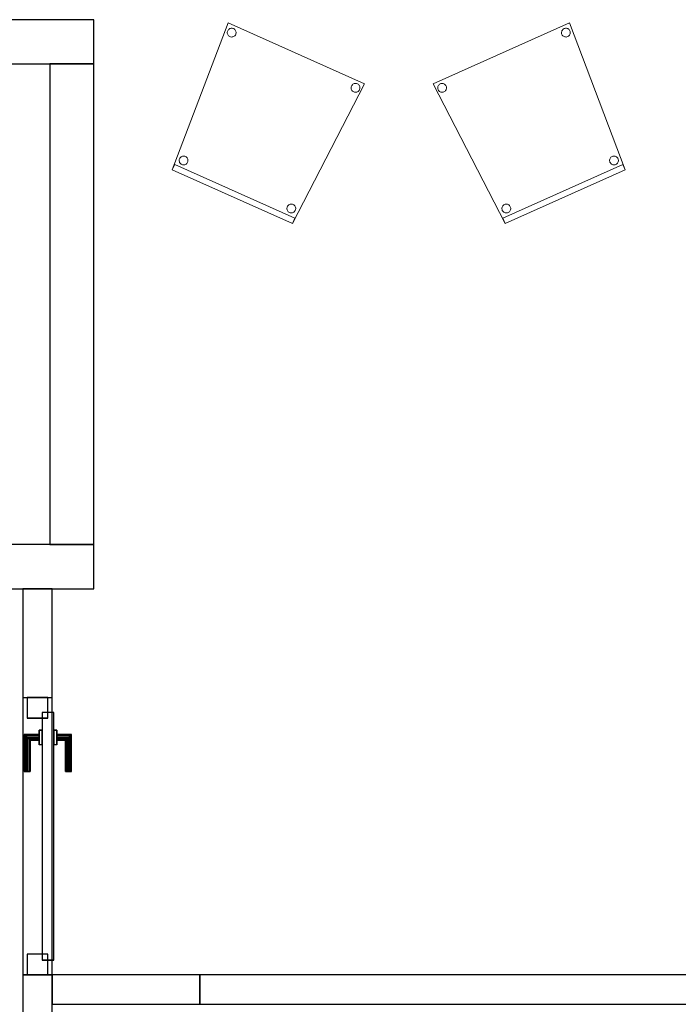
# Model space of a CAD drawing. Header units: metres. Extents: x 397.7 to 427.5, y 12.7 to 28.4.
# Tile 133 of 138: x 421.3 to 423.5, y 22.7 to 26. Entities that reach past the tile are written whole.
import ezdxf

# ---------------------------------------------------------------- set-up
doc = ezdxf.new("R2010")
doc.units = ezdxf.units.M
doc.layers.add('01_CARPINTERIA', color=5, linetype='Continuous', lineweight=25, true_color=0x0000ff)
for name, color, linetype, lineweight in [('02_MOBILIARIO', 7, 'Continuous', 18), ('A-DETL-____-MBND', 7, 'Continuous', 18), ('A-GENM-____-OTLN', 7, 'Continuous', 18), ('A-WALL-____-MCUT', 7, 'Continuous', 25), ('A-WALL-____-OTLN', 7, 'Continuous', 25)]:
    doc.layers.add(name, color=color, linetype=linetype, lineweight=lineweight)

# ---------------------------------------------------------------- blocks, each defined once
blk = doc.blocks.new('Family - Cadira confident_P3-156195-06_CLI_AIGUA_P3')
at = {"layer": 'A-DETL-____-MBND', "color": 253, "true_color": 0xaaaaaa}
for p, q in [((0, 0.4742), (0.4626, 0.6805)), ((0.4626, 0.6805), (0, 0.4742)), ((0.4626, 0.6805), (0.6521, 0.1819)), ((0.6521, 0.1819), (0.4626, 0.6805)), ((0.4358, 0.6493), (0.4363, 0.6518)), ((0.4363, 0.6518), (0.4358, 0.6493)), ((0.4358, 0.6467), (0.4358, 0.6493)), ((0.4358, 0.6493), (0.4358, 0.6467)), ((0.4362, 0.6441), (0.4358, 0.6467)), ((0.4358, 0.6467), (0.4362, 0.6441)), ((0.4371, 0.6416), (0.4362, 0.6441)), ((0.4362, 0.6441), (0.4371, 0.6416)), ((0.4363, 0.6518), (0.4373, 0.6543)), ((0.4373, 0.6543), (0.4363, 0.6518)), ((0.4383, 0.6394), (0.4371, 0.6416)), ((0.4371, 0.6416), (0.4383, 0.6394)), ((0.4373, 0.6543), (0.4386, 0.6565)), ((0.4386, 0.6565), (0.4373, 0.6543)), ((0.44, 0.6373), (0.4383, 0.6394)), ((0.4383, 0.6394), (0.44, 0.6373)), ((0.4386, 0.6565), (0.4403, 0.6585)), ((0.4403, 0.6585), (0.4386, 0.6565)), ((0.4419, 0.6356), (0.44, 0.6373)), ((0.44, 0.6373), (0.4419, 0.6356)), ((0.4403, 0.6585), (0.4423, 0.6601)), ((0.4423, 0.6601), (0.4403, 0.6585)), ((0.4442, 0.6343), (0.4419, 0.6356)), ((0.4419, 0.6356), (0.4442, 0.6343)), ((0.4423, 0.6601), (0.4446, 0.6614)), ((0.4446, 0.6614), (0.4423, 0.6601)), ((0.4446, 0.6614), (0.4471, 0.6622)), ((0.4471, 0.6622), (0.4446, 0.6614)), ((0.4471, 0.6622), (0.4496, 0.6626)), ((0.4496, 0.6626), (0.4471, 0.6622)), ((0.4496, 0.6626), (0.4522, 0.6626)), ((0.4522, 0.6626), (0.4496, 0.6626)), ((0.4522, 0.6626), (0.4548, 0.6621)), ((0.4548, 0.6621), (0.4522, 0.6626)), ((0.4548, 0.6621), (0.4572, 0.6612)), ((0.4572, 0.6612), (0.4548, 0.6621)), ((0.4591, 0.6353), (0.4568, 0.6341)), ((0.4568, 0.6341), (0.4591, 0.6353)), ((0.4572, 0.6612), (0.4595, 0.6598)), ((0.4595, 0.6598), (0.4572, 0.6612)), ((0.4611, 0.637), (0.4591, 0.6353)), ((0.4591, 0.6353), (0.4611, 0.637)), ((0.4595, 0.6598), (0.4614, 0.6581)), ((0.4614, 0.6581), (0.4595, 0.6598)), ((0.4628, 0.639), (0.4611, 0.637)), ((0.4611, 0.637), (0.4628, 0.639)), ((0.4614, 0.6581), (0.4631, 0.6561)), ((0.4631, 0.6561), (0.4614, 0.6581)), ((0.4641, 0.6412), (0.4628, 0.639)), ((0.4628, 0.639), (0.4641, 0.6412)), ((0.4631, 0.6561), (0.4643, 0.6538)), ((0.4643, 0.6538), (0.4631, 0.6561)), ((0.4651, 0.6436), (0.4641, 0.6412)), ((0.4641, 0.6412), (0.4651, 0.6436)), ((0.4643, 0.6538), (0.4652, 0.6514)), ((0.4652, 0.6514), (0.4643, 0.6538)), ((0.4656, 0.6462), (0.4651, 0.6436)), ((0.4651, 0.6436), (0.4656, 0.6462)), ((0.4652, 0.6514), (0.4656, 0.6488)), ((0.4656, 0.6488), (0.4652, 0.6514)), ((0.4656, 0.6488), (0.4656, 0.6462)), ((0.4656, 0.6462), (0.4656, 0.6488)), ((0.4466, 0.6334), (0.4442, 0.6343)), ((0.4442, 0.6343), (0.4466, 0.6334)), ((0.4492, 0.6329), (0.4466, 0.6334)), ((0.4466, 0.6334), (0.4492, 0.6329)), ((0.4518, 0.6328), (0.4492, 0.6329)), ((0.4492, 0.6329), (0.4518, 0.6328)), ((0.4543, 0.6332), (0.4518, 0.6328)), ((0.4518, 0.6328), (0.4543, 0.6332)), ((0.4568, 0.6341), (0.4543, 0.6332)), ((0.4543, 0.6332), (0.4568, 0.6341)), ((0.2443, 0), (0, 0.4742)), ((0, 0.4742), (0.2443, 0)), ((0.0171, 0.4669), (0.0185, 0.4691)), ((0.0185, 0.4691), (0.0171, 0.4669)), ((0.0185, 0.4691), (0.0202, 0.4711)), ((0.0202, 0.4711), (0.0185, 0.4691)), ((0.0202, 0.4711), (0.0222, 0.4727)), ((0.0222, 0.4727), (0.0202, 0.4711)), ((0.0222, 0.4727), (0.0245, 0.474)), ((0.0245, 0.474), (0.0222, 0.4727)), ((0.0245, 0.474), (0.0269, 0.4749)), ((0.0269, 0.4749), (0.0245, 0.474)), ((0.0269, 0.4749), (0.0295, 0.4753)), ((0.0295, 0.4753), (0.0269, 0.4749)), ((0.0295, 0.4753), (0.0321, 0.4752)), ((0.0321, 0.4752), (0.0295, 0.4753)), ((0.0321, 0.4752), (0.0347, 0.4747)), ((0.0347, 0.4747), (0.0321, 0.4752)), ((0.0347, 0.4747), (0.0371, 0.4738)), ((0.0371, 0.4738), (0.0347, 0.4747)), ((0.0371, 0.4738), (0.0393, 0.4725)), ((0.0393, 0.4725), (0.0371, 0.4738)), ((0.0393, 0.4725), (0.0413, 0.4708)), ((0.0413, 0.4708), (0.0393, 0.4725)), ((0.0413, 0.4708), (0.043, 0.4687)), ((0.043, 0.4687), (0.0413, 0.4708)), ((0.043, 0.4687), (0.0442, 0.4665)), ((0.0442, 0.4665), (0.043, 0.4687)), ((0.0157, 0.4619), (0.0162, 0.4645)), ((0.0162, 0.4645), (0.0157, 0.4619)), ((0.0157, 0.4593), (0.0157, 0.4619)), ((0.0157, 0.4619), (0.0157, 0.4593)), ((0.0161, 0.4567), (0.0157, 0.4593)), ((0.0157, 0.4593), (0.0161, 0.4567)), ((0.0169, 0.4543), (0.0161, 0.4567)), ((0.0161, 0.4567), (0.0169, 0.4543)), ((0.0162, 0.4645), (0.0171, 0.4669)), ((0.0171, 0.4669), (0.0162, 0.4645)), ((0.0182, 0.452), (0.0169, 0.4543)), ((0.0169, 0.4543), (0.0182, 0.452)), ((0.0198, 0.45), (0.0182, 0.452)), ((0.0182, 0.452), (0.0198, 0.45)), ((0.0218, 0.4483), (0.0198, 0.45)), ((0.0198, 0.45), (0.0218, 0.4483)), ((0.024, 0.4469), (0.0218, 0.4483)), ((0.0218, 0.4483), (0.024, 0.4469)), ((0.0265, 0.446), (0.024, 0.4469)), ((0.024, 0.4469), (0.0265, 0.446)), ((0.029, 0.4455), (0.0265, 0.446)), ((0.0265, 0.446), (0.029, 0.4455)), ((0.0316, 0.4455), (0.029, 0.4455)), ((0.029, 0.4455), (0.0316, 0.4455)), ((0.0342, 0.4459), (0.0316, 0.4455)), ((0.0316, 0.4455), (0.0342, 0.4459)), ((0.0367, 0.4467), (0.0342, 0.4459)), ((0.0342, 0.4459), (0.0367, 0.4467)), ((0.0389, 0.448), (0.0367, 0.4467)), ((0.0367, 0.4467), (0.0389, 0.448)), ((0.041, 0.4496), (0.0389, 0.448)), ((0.0389, 0.448), (0.041, 0.4496)), ((0.0427, 0.4516), (0.041, 0.4496)), ((0.041, 0.4496), (0.0427, 0.4516)), ((0.044, 0.4538), (0.0427, 0.4516)), ((0.0427, 0.4516), (0.044, 0.4538)), ((0.0449, 0.4563), (0.044, 0.4538)), ((0.044, 0.4538), (0.0449, 0.4563)), ((0.0442, 0.4665), (0.0451, 0.464)), ((0.0451, 0.464), (0.0442, 0.4665)), ((0.0454, 0.4588), (0.0449, 0.4563)), ((0.0449, 0.4563), (0.0454, 0.4588)), ((0.0451, 0.464), (0.0455, 0.4614)), ((0.0455, 0.4614), (0.0451, 0.464)), ((0.0455, 0.4614), (0.0454, 0.4588)), ((0.0454, 0.4588), (0.0455, 0.4614)), ((0.5989, 0.2157), (0.5994, 0.2182)), ((0.5994, 0.2182), (0.5989, 0.2157)), ((0.5989, 0.2131), (0.5989, 0.2157)), ((0.5989, 0.2157), (0.5989, 0.2131)), ((0.5993, 0.2105), (0.5989, 0.2131)), ((0.5989, 0.2131), (0.5993, 0.2105)), ((0.6001, 0.2081), (0.5993, 0.2105)), ((0.5993, 0.2105), (0.6001, 0.2081)), ((0.5994, 0.2182), (0.6004, 0.2207)), ((0.6004, 0.2207), (0.5994, 0.2182)), ((0.6014, 0.2058), (0.6001, 0.2081)), ((0.6001, 0.2081), (0.6014, 0.2058)), ((0.6004, 0.2207), (0.6017, 0.2229)), ((0.6017, 0.2229), (0.6004, 0.2207)), ((0.6031, 0.2038), (0.6014, 0.2058)), ((0.6014, 0.2058), (0.6031, 0.2038)), ((0.6017, 0.2229), (0.6034, 0.2249)), ((0.6034, 0.2249), (0.6017, 0.2229)), ((0.605, 0.2021), (0.6031, 0.2038)), ((0.6031, 0.2038), (0.605, 0.2021)), ((0.6034, 0.2249), (0.6054, 0.2265)), ((0.6054, 0.2265), (0.6034, 0.2249)), ((0.6073, 0.2007), (0.605, 0.2021)), ((0.605, 0.2021), (0.6073, 0.2007)), ((0.6054, 0.2265), (0.6077, 0.2278)), ((0.6077, 0.2278), (0.6054, 0.2265)), ((0.6097, 0.1998), (0.6073, 0.2007)), ((0.6073, 0.2007), (0.6097, 0.1998)), ((0.6077, 0.2278), (0.6102, 0.2286)), ((0.6102, 0.2286), (0.6077, 0.2278)), ((0.6102, 0.2286), (0.6127, 0.229)), ((0.6127, 0.229), (0.6102, 0.2286)), ((0.6127, 0.229), (0.6153, 0.229)), ((0.6153, 0.229), (0.6127, 0.229)), ((0.6153, 0.229), (0.6179, 0.2285)), ((0.6179, 0.2285), (0.6153, 0.229)), ((0.6199, 0.2005), (0.6174, 0.1997)), ((0.6174, 0.1997), (0.6199, 0.2005)), ((0.6179, 0.2285), (0.6203, 0.2276)), ((0.6203, 0.2276), (0.6179, 0.2285)), ((0.6222, 0.2018), (0.6199, 0.2005)), ((0.6199, 0.2005), (0.6222, 0.2018)), ((0.6203, 0.2276), (0.6226, 0.2262)), ((0.6226, 0.2262), (0.6203, 0.2276)), ((0.6242, 0.2034), (0.6222, 0.2018)), ((0.6222, 0.2018), (0.6242, 0.2034)), ((0.6226, 0.2262), (0.6245, 0.2245)), ((0.6245, 0.2245), (0.6226, 0.2262)), ((0.6259, 0.2054), (0.6242, 0.2034)), ((0.6242, 0.2034), (0.6259, 0.2054)), ((0.6245, 0.2245), (0.6262, 0.2225)), ((0.6262, 0.2225), (0.6245, 0.2245)), ((0.6272, 0.2076), (0.6259, 0.2054)), ((0.6259, 0.2054), (0.6272, 0.2076)), ((0.6262, 0.2225), (0.6274, 0.2202)), ((0.6274, 0.2202), (0.6262, 0.2225)), ((0.6282, 0.21), (0.6272, 0.2076)), ((0.6272, 0.2076), (0.6282, 0.21)), ((0.6274, 0.2202), (0.6283, 0.2178)), ((0.6283, 0.2178), (0.6274, 0.2202)), ((0.6286, 0.2126), (0.6282, 0.21)), ((0.6282, 0.21), (0.6286, 0.2126)), ((0.6283, 0.2178), (0.6287, 0.2152)), ((0.6287, 0.2152), (0.6283, 0.2178)), ((0.6287, 0.2152), (0.6286, 0.2126)), ((0.6286, 0.2126), (0.6287, 0.2152)), ((0.2362, 0.0183), (0.644, 0.2001)), ((0.644, 0.2001), (0.2362, 0.0183)), ((0.6521, 0.1819), (0.2443, 0)), ((0.2443, 0), (0.6521, 0.1819)), ((0.6521, 0.1819), (0.2443, 0)), ((0.2443, 0), (0.6521, 0.1819)), ((0.6122, 0.1993), (0.6097, 0.1998)), ((0.6097, 0.1998), (0.6122, 0.1993)), ((0.6148, 0.1992), (0.6122, 0.1993)), ((0.6122, 0.1993), (0.6148, 0.1992)), ((0.6174, 0.1997), (0.6148, 0.1992)), ((0.6148, 0.1992), (0.6174, 0.1997)), ((0.644, 0.2001), (0.6521, 0.1819)), ((0.6521, 0.1819), (0.644, 0.2001)), ((0.2336, 0.0528), (0.2341, 0.0553)), ((0.2341, 0.0553), (0.2336, 0.0528)), ((0.2336, 0.0502), (0.2336, 0.0528)), ((0.2336, 0.0528), (0.2336, 0.0502)), ((0.234, 0.0476), (0.2336, 0.0502)), ((0.2336, 0.0502), (0.234, 0.0476)), ((0.2348, 0.0451), (0.234, 0.0476)), ((0.234, 0.0476), (0.2348, 0.0451)), ((0.2341, 0.0553), (0.235, 0.0578)), ((0.235, 0.0578), (0.2341, 0.0553)), ((0.2361, 0.0429), (0.2348, 0.0451)), ((0.2348, 0.0451), (0.2361, 0.0429)), ((0.235, 0.0578), (0.2364, 0.06)), ((0.2364, 0.06), (0.235, 0.0578)), ((0.2377, 0.0408), (0.2361, 0.0429)), ((0.2361, 0.0429), (0.2377, 0.0408)), ((0.2364, 0.06), (0.2381, 0.062)), ((0.2381, 0.062), (0.2364, 0.06)), ((0.2397, 0.0391), (0.2377, 0.0408)), ((0.2377, 0.0408), (0.2397, 0.0391)), ((0.2381, 0.062), (0.2401, 0.0636)), ((0.2401, 0.0636), (0.2381, 0.062)), ((0.2419, 0.0378), (0.2397, 0.0391)), ((0.2397, 0.0391), (0.2419, 0.0378)), ((0.2401, 0.0636), (0.2424, 0.0649)), ((0.2424, 0.0649), (0.2401, 0.0636)), ((0.2444, 0.0369), (0.2419, 0.0378)), ((0.2419, 0.0378), (0.2444, 0.0369)), ((0.2424, 0.0649), (0.2448, 0.0657)), ((0.2448, 0.0657), (0.2424, 0.0649)), ((0.2469, 0.0364), (0.2444, 0.0369)), ((0.2444, 0.0369), (0.2469, 0.0364)), ((0.2448, 0.0657), (0.2474, 0.0661)), ((0.2474, 0.0661), (0.2448, 0.0657)), ((0.2495, 0.0363), (0.2469, 0.0364)), ((0.2469, 0.0364), (0.2495, 0.0363)), ((0.2474, 0.0661), (0.25, 0.0661)), ((0.25, 0.0661), (0.2474, 0.0661)), ((0.2521, 0.0367), (0.2495, 0.0363)), ((0.2495, 0.0363), (0.2521, 0.0367)), ((0.25, 0.0661), (0.2526, 0.0656)), ((0.2526, 0.0656), (0.25, 0.0661)), ((0.2546, 0.0376), (0.2521, 0.0367)), ((0.2521, 0.0367), (0.2546, 0.0376)), ((0.2526, 0.0656), (0.255, 0.0647)), ((0.255, 0.0647), (0.2526, 0.0656)), ((0.2568, 0.0389), (0.2546, 0.0376)), ((0.2546, 0.0376), (0.2568, 0.0389)), ((0.255, 0.0647), (0.2572, 0.0633)), ((0.2572, 0.0633), (0.255, 0.0647)), ((0.2589, 0.0405), (0.2568, 0.0389)), ((0.2568, 0.0389), (0.2589, 0.0405)), ((0.2572, 0.0633), (0.2592, 0.0616)), ((0.2592, 0.0616), (0.2572, 0.0633)), ((0.2606, 0.0425), (0.2589, 0.0405)), ((0.2589, 0.0405), (0.2606, 0.0425)), ((0.2592, 0.0616), (0.2608, 0.0596)), ((0.2608, 0.0596), (0.2592, 0.0616)), ((0.2619, 0.0447), (0.2606, 0.0425)), ((0.2606, 0.0425), (0.2619, 0.0447)), ((0.2608, 0.0596), (0.2621, 0.0573)), ((0.2621, 0.0573), (0.2608, 0.0596)), ((0.2628, 0.0471), (0.2619, 0.0447)), ((0.2619, 0.0447), (0.2628, 0.0471)), ((0.2621, 0.0573), (0.263, 0.0549)), ((0.263, 0.0549), (0.2621, 0.0573)), ((0.2633, 0.0497), (0.2628, 0.0471)), ((0.2628, 0.0471), (0.2633, 0.0497)), ((0.263, 0.0549), (0.2634, 0.0523)), ((0.2634, 0.0523), (0.263, 0.0549)), ((0.2634, 0.0523), (0.2633, 0.0497)), ((0.2633, 0.0497), (0.2634, 0.0523)), ((0.2443, 0), (0.2362, 0.0183)), ((0.2362, 0.0183), (0.2443, 0))]:
    blk.add_line(p, q, dxfattribs=at)
blk = doc.blocks.new('Family - Cadira confident_P3-156353-06_CLI_AIGUA_P3')
at = {"layer": 'A-DETL-____-MBND', "color": 253, "true_color": 0xaaaaaa}
for p, q in [((0, 0.1819), (0.1895, 0.6805)), ((0.1895, 0.6805), (0, 0.1819)), ((0.1895, 0.6805), (0.6521, 0.4742)), ((0.6521, 0.4742), (0.1895, 0.6805)), ((0.1865, 0.6488), (0.1869, 0.6514)), ((0.1869, 0.6514), (0.1865, 0.6488)), ((0.1866, 0.6462), (0.1865, 0.6488)), ((0.1865, 0.6488), (0.1866, 0.6462)), ((0.1871, 0.6436), (0.1866, 0.6462)), ((0.1866, 0.6462), (0.1871, 0.6436)), ((0.1869, 0.6514), (0.1878, 0.6538)), ((0.1878, 0.6538), (0.1869, 0.6514)), ((0.188, 0.6412), (0.1871, 0.6436)), ((0.1871, 0.6436), (0.188, 0.6412)), ((0.1878, 0.6538), (0.1891, 0.6561)), ((0.1891, 0.6561), (0.1878, 0.6538)), ((0.1893, 0.639), (0.188, 0.6412)), ((0.188, 0.6412), (0.1893, 0.639)), ((0.1891, 0.6561), (0.1907, 0.6581)), ((0.1907, 0.6581), (0.1891, 0.6561)), ((0.191, 0.637), (0.1893, 0.639)), ((0.1893, 0.639), (0.191, 0.637)), ((0.1907, 0.6581), (0.1927, 0.6598)), ((0.1927, 0.6598), (0.1907, 0.6581)), ((0.1931, 0.6353), (0.191, 0.637)), ((0.191, 0.637), (0.1931, 0.6353)), ((0.1927, 0.6598), (0.1949, 0.6612)), ((0.1949, 0.6612), (0.1927, 0.6598)), ((0.1953, 0.6341), (0.1931, 0.6353)), ((0.1931, 0.6353), (0.1953, 0.6341)), ((0.1949, 0.6612), (0.1973, 0.6621)), ((0.1973, 0.6621), (0.1949, 0.6612)), ((0.1973, 0.6621), (0.1999, 0.6626)), ((0.1999, 0.6626), (0.1973, 0.6621)), ((0.1999, 0.6626), (0.2025, 0.6626)), ((0.2025, 0.6626), (0.1999, 0.6626)), ((0.2025, 0.6626), (0.2051, 0.6622)), ((0.2051, 0.6622), (0.2025, 0.6626)), ((0.2051, 0.6622), (0.2075, 0.6614)), ((0.2075, 0.6614), (0.2051, 0.6622)), ((0.2075, 0.6614), (0.2098, 0.6601)), ((0.2098, 0.6601), (0.2075, 0.6614)), ((0.2102, 0.6356), (0.208, 0.6343)), ((0.208, 0.6343), (0.2102, 0.6356)), ((0.2098, 0.6601), (0.2118, 0.6585)), ((0.2118, 0.6585), (0.2098, 0.6601)), ((0.2122, 0.6373), (0.2102, 0.6356)), ((0.2102, 0.6356), (0.2122, 0.6373)), ((0.2118, 0.6585), (0.2135, 0.6565)), ((0.2135, 0.6565), (0.2118, 0.6585)), ((0.2138, 0.6394), (0.2122, 0.6373)), ((0.2122, 0.6373), (0.2138, 0.6394)), ((0.2135, 0.6565), (0.2149, 0.6543)), ((0.2149, 0.6543), (0.2135, 0.6565)), ((0.2151, 0.6416), (0.2138, 0.6394)), ((0.2138, 0.6394), (0.2151, 0.6416)), ((0.2149, 0.6543), (0.2158, 0.6518)), ((0.2158, 0.6518), (0.2149, 0.6543)), ((0.2159, 0.6441), (0.2151, 0.6416)), ((0.2151, 0.6416), (0.2159, 0.6441)), ((0.2158, 0.6518), (0.2163, 0.6493)), ((0.2163, 0.6493), (0.2158, 0.6518)), ((0.2163, 0.6467), (0.2159, 0.6441)), ((0.2159, 0.6441), (0.2163, 0.6467)), ((0.2163, 0.6493), (0.2163, 0.6467)), ((0.2163, 0.6467), (0.2163, 0.6493)), ((0.1978, 0.6332), (0.1953, 0.6341)), ((0.1953, 0.6341), (0.1978, 0.6332)), ((0.2004, 0.6328), (0.1978, 0.6332)), ((0.1978, 0.6332), (0.2004, 0.6328)), ((0.203, 0.6329), (0.2004, 0.6328)), ((0.2004, 0.6328), (0.203, 0.6329)), ((0.2055, 0.6334), (0.203, 0.6329)), ((0.203, 0.6329), (0.2055, 0.6334)), ((0.208, 0.6343), (0.2055, 0.6334)), ((0.2055, 0.6334), (0.208, 0.6343)), ((0.6521, 0.4742), (0.4078, 0)), ((0.4078, 0), (0.6521, 0.4742)), ((0.6079, 0.4665), (0.6092, 0.4687)), ((0.6092, 0.4687), (0.6079, 0.4665)), ((0.6092, 0.4687), (0.6108, 0.4708)), ((0.6108, 0.4708), (0.6092, 0.4687)), ((0.6108, 0.4708), (0.6128, 0.4725)), ((0.6128, 0.4725), (0.6108, 0.4708)), ((0.6128, 0.4725), (0.615, 0.4738)), ((0.615, 0.4738), (0.6128, 0.4725)), ((0.615, 0.4738), (0.6174, 0.4747)), ((0.6174, 0.4747), (0.615, 0.4738)), ((0.6174, 0.4747), (0.62, 0.4752)), ((0.62, 0.4752), (0.6174, 0.4747)), ((0.62, 0.4752), (0.6226, 0.4753)), ((0.6226, 0.4753), (0.62, 0.4752)), ((0.6226, 0.4753), (0.6252, 0.4749)), ((0.6252, 0.4749), (0.6226, 0.4753)), ((0.6252, 0.4749), (0.6276, 0.474)), ((0.6276, 0.474), (0.6252, 0.4749)), ((0.6276, 0.474), (0.6299, 0.4727)), ((0.6299, 0.4727), (0.6276, 0.474)), ((0.6299, 0.4727), (0.6319, 0.4711)), ((0.6319, 0.4711), (0.6299, 0.4727)), ((0.6319, 0.4711), (0.6336, 0.4691)), ((0.6336, 0.4691), (0.6319, 0.4711)), ((0.6336, 0.4691), (0.635, 0.4669)), ((0.635, 0.4669), (0.6336, 0.4691)), ((0.6066, 0.4614), (0.6071, 0.464)), ((0.6071, 0.464), (0.6066, 0.4614)), ((0.6067, 0.4588), (0.6066, 0.4614)), ((0.6066, 0.4614), (0.6067, 0.4588)), ((0.6072, 0.4563), (0.6067, 0.4588)), ((0.6067, 0.4588), (0.6072, 0.4563)), ((0.6071, 0.464), (0.6079, 0.4665)), ((0.6079, 0.4665), (0.6071, 0.464)), ((0.6081, 0.4538), (0.6072, 0.4563)), ((0.6072, 0.4563), (0.6081, 0.4538)), ((0.6095, 0.4516), (0.6081, 0.4538)), ((0.6081, 0.4538), (0.6095, 0.4516)), ((0.6112, 0.4496), (0.6095, 0.4516)), ((0.6095, 0.4516), (0.6112, 0.4496)), ((0.6132, 0.448), (0.6112, 0.4496)), ((0.6112, 0.4496), (0.6132, 0.448)), ((0.6155, 0.4467), (0.6132, 0.448)), ((0.6132, 0.448), (0.6155, 0.4467)), ((0.6179, 0.4459), (0.6155, 0.4467)), ((0.6155, 0.4467), (0.6179, 0.4459)), ((0.6205, 0.4455), (0.6179, 0.4459)), ((0.6179, 0.4459), (0.6205, 0.4455)), ((0.6231, 0.4455), (0.6205, 0.4455)), ((0.6205, 0.4455), (0.6231, 0.4455)), ((0.6256, 0.446), (0.6231, 0.4455)), ((0.6231, 0.4455), (0.6256, 0.446)), ((0.6281, 0.4469), (0.6256, 0.446)), ((0.6256, 0.446), (0.6281, 0.4469)), ((0.6303, 0.4483), (0.6281, 0.4469)), ((0.6281, 0.4469), (0.6303, 0.4483)), ((0.6323, 0.45), (0.6303, 0.4483)), ((0.6303, 0.4483), (0.6323, 0.45)), ((0.6339, 0.452), (0.6323, 0.45)), ((0.6323, 0.45), (0.6339, 0.452)), ((0.6352, 0.4543), (0.6339, 0.452)), ((0.6339, 0.452), (0.6352, 0.4543)), ((0.635, 0.4669), (0.6359, 0.4645)), ((0.6359, 0.4645), (0.635, 0.4669)), ((0.636, 0.4567), (0.6352, 0.4543)), ((0.6352, 0.4543), (0.636, 0.4567)), ((0.6359, 0.4645), (0.6364, 0.4619)), ((0.6364, 0.4619), (0.6359, 0.4645)), ((0.6364, 0.4593), (0.636, 0.4567)), ((0.636, 0.4567), (0.6364, 0.4593)), ((0.6364, 0.4619), (0.6364, 0.4593)), ((0.6364, 0.4593), (0.6364, 0.4619)), ((0.0234, 0.2152), (0.0238, 0.2178)), ((0.0238, 0.2178), (0.0234, 0.2152)), ((0.0235, 0.2126), (0.0234, 0.2152)), ((0.0234, 0.2152), (0.0235, 0.2126)), ((0.024, 0.21), (0.0235, 0.2126)), ((0.0235, 0.2126), (0.024, 0.21)), ((0.0238, 0.2178), (0.0247, 0.2202)), ((0.0247, 0.2202), (0.0238, 0.2178)), ((0.0249, 0.2076), (0.024, 0.21)), ((0.024, 0.21), (0.0249, 0.2076)), ((0.0247, 0.2202), (0.026, 0.2225)), ((0.026, 0.2225), (0.0247, 0.2202)), ((0.0262, 0.2054), (0.0249, 0.2076)), ((0.0249, 0.2076), (0.0262, 0.2054)), ((0.026, 0.2225), (0.0276, 0.2245)), ((0.0276, 0.2245), (0.026, 0.2225)), ((0.0279, 0.2034), (0.0262, 0.2054)), ((0.0262, 0.2054), (0.0279, 0.2034)), ((0.0276, 0.2245), (0.0296, 0.2262)), ((0.0296, 0.2262), (0.0276, 0.2245)), ((0.03, 0.2018), (0.0279, 0.2034)), ((0.0279, 0.2034), (0.03, 0.2018)), ((0.0296, 0.2262), (0.0318, 0.2276)), ((0.0318, 0.2276), (0.0296, 0.2262)), ((0.0322, 0.2005), (0.03, 0.2018)), ((0.03, 0.2018), (0.0322, 0.2005)), ((0.0318, 0.2276), (0.0342, 0.2285)), ((0.0342, 0.2285), (0.0318, 0.2276)), ((0.0347, 0.1997), (0.0322, 0.2005)), ((0.0322, 0.2005), (0.0347, 0.1997)), ((0.0342, 0.2285), (0.0368, 0.229)), ((0.0368, 0.229), (0.0342, 0.2285)), ((0.0368, 0.229), (0.0394, 0.229)), ((0.0394, 0.229), (0.0368, 0.229)), ((0.0394, 0.229), (0.042, 0.2286)), ((0.042, 0.2286), (0.0394, 0.229)), ((0.042, 0.2286), (0.0444, 0.2278)), ((0.0444, 0.2278), (0.042, 0.2286)), ((0.0449, 0.2007), (0.0424, 0.1998)), ((0.0424, 0.1998), (0.0449, 0.2007)), ((0.0444, 0.2278), (0.0467, 0.2265)), ((0.0467, 0.2265), (0.0444, 0.2278)), ((0.0471, 0.2021), (0.0449, 0.2007)), ((0.0449, 0.2007), (0.0471, 0.2021)), ((0.0467, 0.2265), (0.0487, 0.2249)), ((0.0487, 0.2249), (0.0467, 0.2265)), ((0.0491, 0.2038), (0.0471, 0.2021)), ((0.0471, 0.2021), (0.0491, 0.2038)), ((0.0487, 0.2249), (0.0504, 0.2229)), ((0.0504, 0.2229), (0.0487, 0.2249)), ((0.0507, 0.2058), (0.0491, 0.2038)), ((0.0491, 0.2038), (0.0507, 0.2058)), ((0.0504, 0.2229), (0.0518, 0.2207)), ((0.0518, 0.2207), (0.0504, 0.2229)), ((0.052, 0.2081), (0.0507, 0.2058)), ((0.0507, 0.2058), (0.052, 0.2081)), ((0.0518, 0.2207), (0.0527, 0.2182)), ((0.0527, 0.2182), (0.0518, 0.2207)), ((0.0528, 0.2105), (0.052, 0.2081)), ((0.052, 0.2081), (0.0528, 0.2105)), ((0.0527, 0.2182), (0.0532, 0.2157)), ((0.0532, 0.2157), (0.0527, 0.2182)), ((0.0532, 0.2131), (0.0528, 0.2105)), ((0.0528, 0.2105), (0.0532, 0.2131)), ((0.0532, 0.2157), (0.0532, 0.2131)), ((0.0532, 0.2131), (0.0532, 0.2157)), ((0, 0.1819), (0.0081, 0.2001)), ((0.0081, 0.2001), (0, 0.1819)), ((0.4078, 0), (0, 0.1819)), ((0, 0.1819), (0.4078, 0)), ((0.4078, 0), (0, 0.1819)), ((0, 0.1819), (0.4078, 0)), ((0.0081, 0.2001), (0.4159, 0.0183)), ((0.4159, 0.0183), (0.0081, 0.2001)), ((0.0373, 0.1992), (0.0347, 0.1997)), ((0.0347, 0.1997), (0.0373, 0.1992)), ((0.0399, 0.1993), (0.0373, 0.1992)), ((0.0373, 0.1992), (0.0399, 0.1993)), ((0.0424, 0.1998), (0.0399, 0.1993)), ((0.0399, 0.1993), (0.0424, 0.1998)), ((0.3888, 0.0523), (0.3892, 0.0549)), ((0.3892, 0.0549), (0.3888, 0.0523)), ((0.3888, 0.0497), (0.3888, 0.0523)), ((0.3888, 0.0523), (0.3888, 0.0497)), ((0.3893, 0.0471), (0.3888, 0.0497)), ((0.3888, 0.0497), (0.3893, 0.0471)), ((0.3892, 0.0549), (0.39, 0.0573)), ((0.39, 0.0573), (0.3892, 0.0549)), ((0.3902, 0.0447), (0.3893, 0.0471)), ((0.3893, 0.0471), (0.3902, 0.0447)), ((0.39, 0.0573), (0.3913, 0.0596)), ((0.3913, 0.0596), (0.39, 0.0573)), ((0.3916, 0.0425), (0.3902, 0.0447)), ((0.3902, 0.0447), (0.3916, 0.0425)), ((0.3913, 0.0596), (0.3929, 0.0616)), ((0.3929, 0.0616), (0.3913, 0.0596)), ((0.3933, 0.0405), (0.3916, 0.0425)), ((0.3916, 0.0425), (0.3933, 0.0405)), ((0.3929, 0.0616), (0.3949, 0.0633)), ((0.3949, 0.0633), (0.3929, 0.0616)), ((0.3953, 0.0389), (0.3933, 0.0405)), ((0.3933, 0.0405), (0.3953, 0.0389)), ((0.3949, 0.0633), (0.3971, 0.0647)), ((0.3971, 0.0647), (0.3949, 0.0633)), ((0.3976, 0.0376), (0.3953, 0.0389)), ((0.3953, 0.0389), (0.3976, 0.0376)), ((0.3971, 0.0647), (0.3996, 0.0656)), ((0.3996, 0.0656), (0.3971, 0.0647)), ((0.4, 0.0367), (0.3976, 0.0376)), ((0.3976, 0.0376), (0.4, 0.0367)), ((0.3996, 0.0656), (0.4021, 0.0661)), ((0.4021, 0.0661), (0.3996, 0.0656)), ((0.4026, 0.0363), (0.4, 0.0367)), ((0.4, 0.0367), (0.4026, 0.0363)), ((0.4021, 0.0661), (0.4047, 0.0661)), ((0.4047, 0.0661), (0.4021, 0.0661)), ((0.4052, 0.0364), (0.4026, 0.0363)), ((0.4026, 0.0363), (0.4052, 0.0364)), ((0.4047, 0.0661), (0.4073, 0.0657)), ((0.4073, 0.0657), (0.4047, 0.0661)), ((0.4078, 0.0369), (0.4052, 0.0364)), ((0.4052, 0.0364), (0.4078, 0.0369)), ((0.4073, 0.0657), (0.4098, 0.0649)), ((0.4098, 0.0649), (0.4073, 0.0657)), ((0.4102, 0.0378), (0.4078, 0.0369)), ((0.4078, 0.0369), (0.4102, 0.0378)), ((0.4098, 0.0649), (0.412, 0.0636)), ((0.412, 0.0636), (0.4098, 0.0649)), ((0.4124, 0.0391), (0.4102, 0.0378)), ((0.4102, 0.0378), (0.4124, 0.0391)), ((0.412, 0.0636), (0.414, 0.062)), ((0.414, 0.062), (0.412, 0.0636)), ((0.4144, 0.0408), (0.4124, 0.0391)), ((0.4124, 0.0391), (0.4144, 0.0408)), ((0.414, 0.062), (0.4158, 0.06)), ((0.4158, 0.06), (0.414, 0.062)), ((0.416, 0.0429), (0.4144, 0.0408)), ((0.4144, 0.0408), (0.416, 0.0429)), ((0.4158, 0.06), (0.4171, 0.0578)), ((0.4171, 0.0578), (0.4158, 0.06)), ((0.4173, 0.0451), (0.416, 0.0429)), ((0.416, 0.0429), (0.4173, 0.0451)), ((0.4171, 0.0578), (0.418, 0.0553)), ((0.418, 0.0553), (0.4171, 0.0578)), ((0.4181, 0.0476), (0.4173, 0.0451)), ((0.4173, 0.0451), (0.4181, 0.0476)), ((0.418, 0.0553), (0.4185, 0.0528)), ((0.4185, 0.0528), (0.418, 0.0553)), ((0.4186, 0.0502), (0.4181, 0.0476)), ((0.4181, 0.0476), (0.4186, 0.0502)), ((0.4185, 0.0528), (0.4186, 0.0502)), ((0.4186, 0.0502), (0.4185, 0.0528)), ((0.4159, 0.0183), (0.4078, 0)), ((0.4078, 0), (0.4159, 0.0183))]:
    blk.add_line(p, q, dxfattribs=at)
blk = doc.blocks.new('Family - Evans P3-156524-06_CLI_AIGUA_P3')
at = {"layer": 'A-WALL-____-MCUT', "color": 253, "true_color": 0xaaaaaa}
for p, q in [((1.63, 0.15), (0, 0.15)), ((0, 0.15), (0, 0)), ((1.63, 0), (1.63, 0.15)), ((0, 0), (1.63, 0))]:
    blk.add_line(p, q, dxfattribs=at)
at = {"layer": 'A-WALL-____-OTLN', "color": 253, "true_color": 0xaaaaaa}
for p, q in [((1.63, 0.15), (0, 0.15)), ((0, 0.15), (0, 0)), ((1.63, 0), (1.63, 0.15)), ((0, 0), (1.63, 0))]:
    blk.add_line(p, q, dxfattribs=at)
at = {"layer": 'A-WALL-____-OTLN', "color": 253, "lineweight": 18, "true_color": 0xaaaaaa}
blk.add_line((0, 0), (1.63, 0), dxfattribs=at)
blk = doc.blocks.new('Family - Evans P3-156540-06_CLI_AIGUA_P3')
at = {"layer": 'A-WALL-____-MCUT', "color": 253, "true_color": 0xaaaaaa}
for p, q in [((0.8886, 0.15), (0, 0.15)), ((0, 0.15), (0, 0)), ((0.8886, 0), (0.8886, 0.15)), ((0, 0), (0.8886, 0))]:
    blk.add_line(p, q, dxfattribs=at)
at = {"layer": 'A-WALL-____-OTLN', "color": 253, "true_color": 0xaaaaaa}
for p, q in [((0.8886, 0.15), (0, 0.15)), ((0, 0.15), (0, 0)), ((0.8886, 0), (0.8886, 0.15)), ((0, 0), (0.8886, 0))]:
    blk.add_line(p, q, dxfattribs=at)
at = {"layer": 'A-WALL-____-OTLN', "color": 253, "lineweight": 18, "true_color": 0xaaaaaa}
blk.add_line((0, 0), (0.8886, 0), dxfattribs=at)
blk = doc.blocks.new('Family - Mampara P3-156562-06_CLI_AIGUA_P3')
at = {"layer": 'A-WALL-____-MCUT', "color": 253, "true_color": 0xaaaaaa}
for p, q in [((0.3687, 0.1), (0, 0.1)), ((0, 0.1), (0, 0)), ((0.3687, 0), (0.3687, 0.1)), ((1.4587, 0.1), (1.3087, 0.1)), ((1.3087, 0.1), (1.3087, 0)), ((0, 0), (0.3687, 0)), ((1.3087, 0), (1.4587, 0))]:
    blk.add_line(p, q, dxfattribs=at)
at = {"layer": 'A-WALL-____-OTLN', "color": 253, "true_color": 0xaaaaaa}
for p, q in [((10.9988, 0.1), (0, 0.1)), ((0, 0.1), (0, 0)), ((0.3687, 0), (0.3687, 0.1)), ((1.3087, 0.1), (0.3687, 0.1)), ((1.3087, 0), (1.3087, 0.1)), ((0, 0), (10.9988, 0)), ((0.3687, 0), (1.3087, 0))]:
    blk.add_line(p, q, dxfattribs=at)
at = {"layer": 'A-WALL-____-OTLN', "color": 253, "lineweight": 18, "true_color": 0xaaaaaa}
blk.add_line((0, 0), (10.9988, 0), dxfattribs=at)
blk = doc.blocks.new('Family - Vano porta P3-156568-06_CLI_AIGUA_P3')
at = {"layer": 'A-GENM-____-OTLN', "color": 253, "true_color": 0xaaaaaa}
for p, q in [((421.3659, 23.7407), (421.2659, 23.7407)), ((421.2659, 23.7407), (421.2659, 22.8007)), ((421.3659, 23.7407), (421.2659, 23.7407)), ((421.2659, 22.8007), (421.2659, 23.7407)), ((421.3659, 22.8007), (421.3659, 23.7407)), ((421.3659, 23.7407), (421.3659, 22.8007)), ((421.2659, 22.8007), (421.3659, 22.8007)), ((421.3659, 22.8007), (421.2659, 22.8007))]:
    blk.add_line(p, q, dxfattribs=at)
blk = doc.blocks.new('Family - Evans P3-156606-06_CLI_AIGUA_P3')
at = {"layer": 'A-WALL-____-MCUT', "color": 253, "true_color": 0xaaaaaa}
for p, q in [((5.56, 0.15), (4.46, 0.15)), ((5.56, 0), (5.56, 0.15)), ((4.46, 0), (5.56, 0))]:
    blk.add_line(p, q, dxfattribs=at)
at = {"layer": 'A-WALL-____-OTLN', "color": 253, "true_color": 0xaaaaaa}
for p, q in [((5.56, 0.15), (4.46, 0.15)), ((5.56, 0), (5.56, 0.15)), ((4.46, 0), (5.56, 0))]:
    blk.add_line(p, q, dxfattribs=at)
at = {"layer": 'A-WALL-____-OTLN', "color": 253, "lineweight": 18, "true_color": 0xaaaaaa}
blk.add_line((0, 0), (5.56, 0), dxfattribs=at)
blk = doc.blocks.new('Family - Evans P3-156636-06_CLI_AIGUA_P3')
at = {"layer": 'A-WALL-____-MCUT', "color": 253, "true_color": 0xaaaaaa}
for p, q in [((0, 0.1), (0, 0)), ((3.8558, 0.1), (0, 0.1)), ((0, 0), (3.835, 0))]:
    blk.add_line(p, q, dxfattribs=at)
at = {"layer": 'A-WALL-____-OTLN', "color": 253, "true_color": 0xaaaaaa}
for p, q in [((0, 0.1), (0, 0)), ((3.8558, 0.1), (0, 0.1)), ((0, 0), (3.835, 0))]:
    blk.add_line(p, q, dxfattribs=at)
at = {"layer": 'A-WALL-____-OTLN', "color": 253, "lineweight": 18, "true_color": 0xaaaaaa}
blk.add_line((0, 0), (3.835, 0), dxfattribs=at)
blk = doc.blocks.new('Family - Evans P3-156714-06_CLI_AIGUA_P3')
at = {"layer": 'A-WALL-____-MCUT', "color": 253, "true_color": 0xaaaaaa}
for p, q in [((0.5, 0.1), (0, 0.1)), ((0, 0.1), (0, 0)), ((0.5, 0), (0.5, 0.1)), ((0, 0), (0.5, 0))]:
    blk.add_line(p, q, dxfattribs=at)
at = {"layer": 'A-WALL-____-OTLN', "color": 253, "true_color": 0xaaaaaa}
for p, q in [((0.5, 0.1), (0, 0.1)), ((0, 0.1), (0, 0)), ((0.5, 0), (0.5, 0.1)), ((0, 0), (0.5, 0))]:
    blk.add_line(p, q, dxfattribs=at)
at = {"layer": 'A-WALL-____-OTLN', "color": 253, "lineweight": 18, "true_color": 0xaaaaaa}
blk.add_line((0, 0), (0.5, 0), dxfattribs=at)
blk = doc.blocks.new('Family - LONDR55-XX_ZZ-ARQ-CAA-M3D-Londres55-156804-06_CLI_AIGUA_P3')
at = {"layer": '01_CARPINTERIA', "color": 161, "true_color": 0xaaaaff}
for p, q in [((0.1263, 0.1487), (0.125, 0.15)), ((0.125, 0.15), (0.125, 0.1)), ((0.125, 0.15), (0.1263, 0.1487)), ((0.25, 0.15), (0.125, 0.15)), ((0.13, 0.145), (0.1263, 0.1487)), ((0.1263, 0.1487), (0.1263, 0.1)), ((0.1263, 0.1487), (0.1263, 0.1)), ((0.1263, 0.1487), (0.13, 0.145)), ((0.25, 0.1487), (0.1263, 0.1487)), ((0.25, 0.1487), (0.1263, 0.1487)), ((0.135, 0.14), (0.13, 0.145)), ((0.13, 0.145), (0.13, 0.1)), ((0.13, 0.145), (0.13, 0.1)), ((0.13, 0.145), (0.135, 0.14)), ((0.25, 0.145), (0.13, 0.145)), ((0.25, 0.145), (0.13, 0.145)), ((0.135, 0.1), (0.135, 0.14)), ((0.135, 0.14), (0.135, 0.1)), ((0.135, 0.14), (0.14, 0.135)), ((0.14, 0.135), (0.135, 0.14)), ((0.135, 0.14), (0.25, 0.14)), ((0.25, 0.14), (0.135, 0.14)), ((0.14, 0.135), (0.14, 0.1)), ((0.14, 0.135), (0.1437, 0.1313)), ((0.1437, 0.1313), (0.14, 0.135)), ((0.14, 0.135), (0.14, 0.1)), ((0.25, 0.135), (0.14, 0.135)), ((0.25, 0.135), (0.14, 0.135)), ((0.25, 0.1487), (0.25, 0.15)), ((0.25, 0.15), (0.25, 0.1487)), ((0.25, 0.145), (0.25, 0.1487)), ((0.25, 0.1487), (0.25, 0.145)), ((0.25, 0.145), (0.25, 0.14)), ((0.25, 0.14), (0.25, 0.145)), ((0.25, 0.14), (0.25, 0.135)), ((0.25, 0.135), (0.25, 0.14)), ((0.25, 0.135), (0.25, 0.1313)), ((0.25, 0.1313), (0.25, 0.135)), ((0.1437, 0.1313), (0.1437, 0.1)), ((0.1437, 0.1313), (0.145, 0.13)), ((0.145, 0.13), (0.1437, 0.1313)), ((0.1437, 0.1313), (0.1437, 0.1)), ((0.25, 0.1313), (0.1437, 0.1313)), ((0.25, 0.1313), (0.1437, 0.1313)), ((0.145, 0.13), (0.145, 0.1)), ((0.25, 0.13), (0.145, 0.13)), ((0.25, 0.1313), (0.25, 0.13)), ((0.25, 0.13), (0.25, 0.1313)), ((0.07, 0.07), (0, 0.07)), ((0, 0.07), (0, 0)), ((0.07, 0.07), (0, 0.07)), ((0, 0.07), (0, 0)), ((0.89, 0.09), (0.05, 0.09)), ((0.05, 0.09), (0.05, 0.05)), ((0.89, 0.09), (0.05, 0.09)), ((0.05, 0.09), (0.05, 0.05)), ((0.07, 0), (0.07, 0.07)), ((0.07, 0.07), (0.07, 0)), ((0.16, 0.1), (0.11, 0.1)), ((0.11, 0.1), (0.16, 0.1)), ((0.11, 0.1), (0.11, 0.09)), ((0.11, 0.09), (0.11, 0.1)), ((0.16, 0.09), (0.11, 0.09)), ((0.11, 0.09), (0.16, 0.09)), ((0.1263, 0.1), (0.125, 0.1)), ((0.125, 0.1), (0.1263, 0.1)), ((0.13, 0.1), (0.1263, 0.1)), ((0.1263, 0.1), (0.13, 0.1)), ((0.135, 0.1), (0.13, 0.1)), ((0.13, 0.1), (0.135, 0.1)), ((0.14, 0.1), (0.135, 0.1)), ((0.135, 0.1), (0.14, 0.1)), ((0.14, 0.1), (0.1437, 0.1)), ((0.1437, 0.1), (0.14, 0.1)), ((0.1437, 0.1), (0.145, 0.1)), ((0.145, 0.1), (0.1437, 0.1)), ((0.16, 0.1), (0.16, 0.09)), ((0.16, 0.1), (0.16, 0.09)), ((0.94, 0.07), (0.87, 0.07)), ((0.87, 0.07), (0.87, 0)), ((0.94, 0.07), (0.87, 0.07)), ((0.87, 0.07), (0.87, 0)), ((0.89, 0.05), (0.89, 0.09)), ((0.89, 0.09), (0.89, 0.05)), ((0.94, 0), (0.94, 0.07)), ((0.94, 0.07), (0.94, 0)), ((0.05, 0.05), (0.89, 0.05)), ((0.05, 0.05), (0.89, 0.05)), ((0.11, 0.05), (0.16, 0.05)), ((0.16, 0.05), (0.11, 0.05)), ((0.11, 0.05), (0.11, 0.04)), ((0.11, 0.04), (0.11, 0.05)), ((0.11, 0.04), (0.16, 0.04)), ((0.16, 0.04), (0.11, 0.04)), ((0.1263, 0.04), (0.125, 0.04)), ((0.125, 0.04), (0.1263, 0.04)), ((0.125, 0.04), (0.125, -0.01)), ((0.13, 0.04), (0.1263, 0.04)), ((0.1263, 0.04), (0.13, 0.04)), ((0.1263, 0.04), (0.1263, -0.0087)), ((0.1263, 0.04), (0.1263, -0.0087)), ((0.13, 0.04), (0.135, 0.04)), ((0.135, 0.04), (0.13, 0.04)), ((0.13, 0.04), (0.13, -0.005)), ((0.13, 0.04), (0.13, -0.005)), ((0.135, 0.04), (0.14, 0.04)), ((0.14, 0.04), (0.135, 0.04)), ((0.135, 0), (0.135, 0.04)), ((0.135, 0.04), (0.135, 0)), ((0.14, 0.04), (0.1437, 0.04)), ((0.1437, 0.04), (0.14, 0.04)), ((0.14, 0.04), (0.14, 0.005)), ((0.14, 0.04), (0.14, 0.005)), ((0.1437, 0.04), (0.145, 0.04)), ((0.145, 0.04), (0.1437, 0.04)), ((0.1437, 0.04), (0.1437, 0.0087)), ((0.1437, 0.04), (0.1437, 0.0087)), ((0.145, 0.04), (0.145, 0.01)), ((0.16, 0.05), (0.16, 0.04)), ((0.16, 0.05), (0.16, 0.04)), ((0, 0), (0.07, 0)), ((0, 0), (0.07, 0)), ((0.13, -0.005), (0.135, 0)), ((0.135, 0), (0.13, -0.005)), ((0.14, 0.005), (0.135, 0)), ((0.135, 0), (0.14, 0.005)), ((0.25, 0), (0.135, 0)), ((0.135, 0), (0.25, 0)), ((0.1437, 0.0087), (0.14, 0.005)), ((0.14, 0.005), (0.1437, 0.0087)), ((0.14, 0.005), (0.25, 0.005)), ((0.14, 0.005), (0.25, 0.005)), ((0.145, 0.01), (0.1437, 0.0087)), ((0.1437, 0.0087), (0.145, 0.01)), ((0.1437, 0.0087), (0.25, 0.0087)), ((0.1437, 0.0087), (0.25, 0.0087)), ((0.145, 0.01), (0.25, 0.01)), ((0.25, 0.0087), (0.25, 0.01)), ((0.25, 0.01), (0.25, 0.0087)), ((0.25, 0.005), (0.25, 0.0087)), ((0.25, 0.0087), (0.25, 0.005)), ((0.25, 0.005), (0.25, 0)), ((0.25, 0), (0.25, 0.005)), ((0.25, 0), (0.25, -0.005)), ((0.25, -0.005), (0.25, 0)), ((0.87, 0), (0.94, 0)), ((0.87, 0), (0.94, 0)), ((0.125, -0.01), (0.1263, -0.0087)), ((0.1263, -0.0087), (0.125, -0.01)), ((0.125, -0.01), (0.25, -0.01)), ((0.1263, -0.0087), (0.13, -0.005)), ((0.13, -0.005), (0.1263, -0.0087)), ((0.1263, -0.0087), (0.25, -0.0087)), ((0.1263, -0.0087), (0.25, -0.0087)), ((0.13, -0.005), (0.25, -0.005)), ((0.13, -0.005), (0.25, -0.005)), ((0.25, -0.005), (0.25, -0.0087)), ((0.25, -0.0087), (0.25, -0.005)), ((0.25, -0.0087), (0.25, -0.01)), ((0.25, -0.01), (0.25, -0.0087))]:
    blk.add_line(p, q, dxfattribs=at)
blk = doc.blocks.new('Family - Porta P3-156805-06_CLI_AIGUA_P3')
blk.add_blockref('Family - LONDR55-XX_ZZ-ARQ-CAA-M3D-Londres55-156804-06_CLI_AIGUA_P3', (0, 0))
blk = doc.blocks.new('LONDR55-XX_ZZ-ARQ-CAA-M3D-Londres55_ifc-1-06_CLI_AIGUA_P3')
at = {"layer": '01_CARPINTERIA', "color": 253, "lineweight": 18, "true_color": 0xaaaaaa, "rotation": 270}
blk.add_blockref('Family - Porta P3-156805-06_CLI_AIGUA_P3', (421.2809, 23.7407), dxfattribs=at)
at = {"layer": '02_MOBILIARIO', "color": 253, "lineweight": 18, "true_color": 0xaaaaaa}
for name, p in [('Family - Cadira confident_P3-156353-06_CLI_AIGUA_P3', (421.7728, 25.3479)), ('Family - Cadira confident_P3-156195-06_CLI_AIGUA_P3', (422.6572, 25.3479))]:
    blk.add_blockref(name, p, dxfattribs=at)
at = {"layer": 'A-GENM-____-OTLN', "color": 253, "lineweight": 18, "true_color": 0xaaaaaa}
blk.add_blockref('Family - Vano porta P3-156568-06_CLI_AIGUA_P3', (0, 0), dxfattribs=at)
at = {"layer": 'A-WALL-____-OTLN', "color": 253, "lineweight": 18, "true_color": 0xaaaaaa}
for name, p in [('Family - Evans P3-156606-06_CLI_AIGUA_P3', (415.947, 25.8895)), ('Family - Evans P3-156714-06_CLI_AIGUA_P3', (421.3659, 22.7007)), ('Family - Evans P3-156636-06_CLI_AIGUA_P3', (421.8659, 22.7007))]:
    blk.add_blockref(name, p, dxfattribs=at)
for name, p, rotation in [('Family - Evans P3-156524-06_CLI_AIGUA_P3', (421.507, 24.2595), 90), ('Family - Evans P3-156540-06_CLI_AIGUA_P3', (421.507, 24.2595), 180), ('Family - Mampara P3-156562-06_CLI_AIGUA_P3', (421.2659, 24.1095), 270)]:
    blk.add_blockref(name, p, dxfattribs=dict(at, rotation=rotation))

msp = doc.modelspace()

# ---------------------------------------------------------------- block references
at = {"lineweight": 5}
msp.add_blockref('LONDR55-XX_ZZ-ARQ-CAA-M3D-Londres55_ifc-1-06_CLI_AIGUA_P3', (0, 0), dxfattribs=at)

doc.saveas('drawing.dxf')
